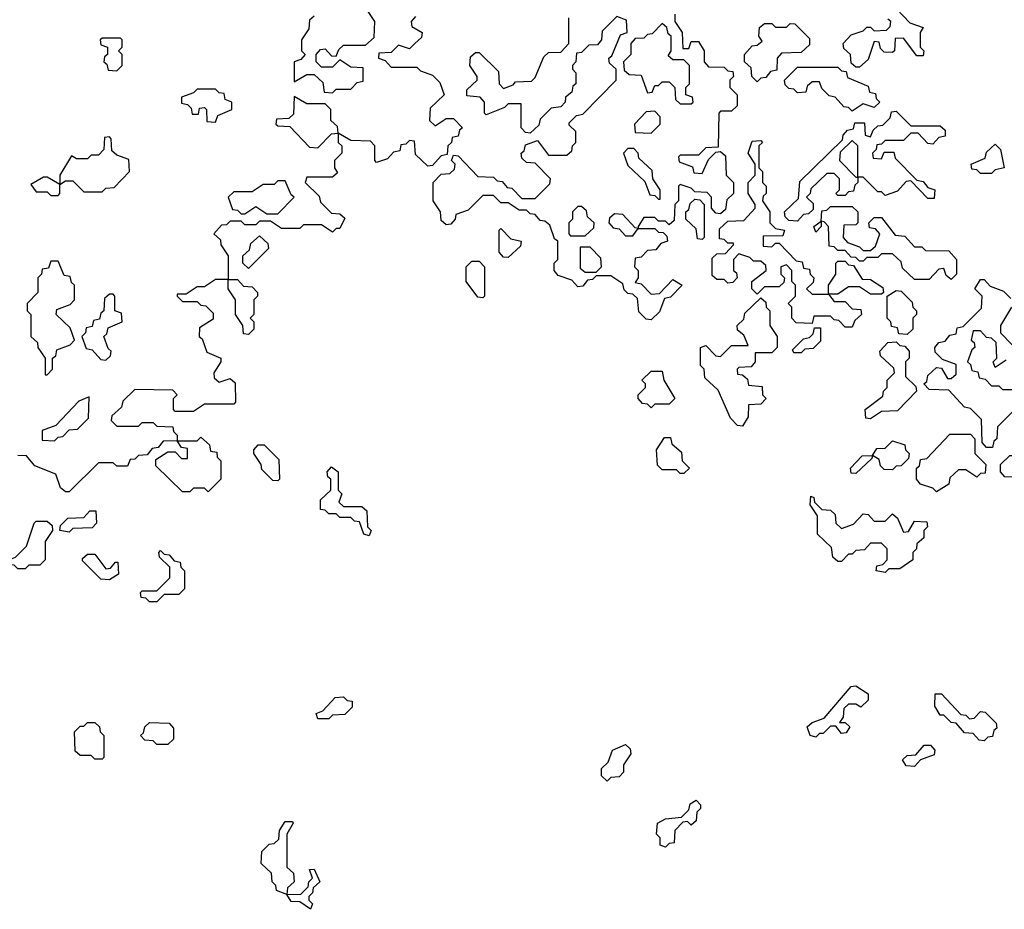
# Model space of a CAD drawing. Extents: x 2776963 to 2884430, y 684484 to 829250.
# Tile 21 of 256: x 2834630 to 2837320, y 731940 to 734370. Entities that reach past the tile are written whole.
import ezdxf

# ---------------------------------------------------------------- set-up
doc = ezdxf.new("R2010")
doc.units = 0

msp = doc.modelspace()

# ---------------------------------------------------------------- linework, layer by layer
at = {"layer": '0CON20XD'}
for points in [[(2835435, 734380), (2835421.7, 734368.3), (2835420, 734345), (2835400, 734315), (2835400, 734285), (2835410, 734275), (2835398.3, 734261.7), (2835380, 734255), (2835380, 734200), (2835415, 734220), (2835435, 734220), (2835458.3, 734198.3), (2835461.7, 734171.7), (2835485, 734170), (2835495, 734180), (2835535, 734180), (2835551.7, 734198.3), (2835568.3, 734201.7), (2835568.3, 734238.3), (2835535, 734240), (2835505, 734260), (2835485, 734240), (2835455, 734240), (2835440, 734255), (2835440, 734275), (2835451.7, 734288.3), (2835465, 734290), (2835481.7, 734271.7), (2835495, 734270), (2835501.7, 734288.3), (2835515, 734300), (2835575, 734300), (2835598.3, 734321.7), (2835600, 734365), (2835580, 734395)], [(2837008.3, 734418.3), (2837061.7, 734361.7), (2837098.3, 734348.3), (2837090, 734335), (2837090, 734295), (2837100, 734285), (2837098.3, 734271.7), (2837081.7, 734271.7), (2837045, 734320), (2837021.7, 734318.3), (2837020, 734285), (2837015, 734280), (2836991.7, 734281.7), (2836981.7, 734291.7), (2836978.3, 734308.3), (2836965, 734310), (2836948.3, 734261.7), (2836925, 734240)], [(2835711.7, 734378.3), (2835700, 734365), (2835701.7, 734351.7), (2835730, 734335), (2835728.3, 734321.7), (2835710, 734305), (2835695, 734290), (2835665, 734300), (2835645, 734280), (2835611.7, 734278.3), (2835610, 734265), (2835628.3, 734258.3), (2835645, 734240), (2835715, 734240), (2835725, 734230), (2835758.3, 734218.3), (2835778.3, 734198.3), (2835790, 734165), (2835751.7, 734128.3), (2835750, 734095), (2835765, 734080), (2835795, 734100), (2835815, 734100), (2835840, 734075), (2835831.7, 734068.3), (2835828.3, 734051.7), (2835811.7, 734048.3), (2835810, 734035), (2835800, 734025), (2835798.3, 734001.7), (2835781.7, 733998.3), (2835758.3, 733971.7), (2835745, 733970), (2835711.7, 734001.7), (2835708.3, 734038.3), (2835695, 734040), (2835685, 734030), (2835671.7, 734028.3), (2835668.3, 734011.7), (2835651.7, 734008.3), (2835635, 733990), (2835605, 733980), (2835600, 733985), (2835600, 734025), (2835588.3, 734038.3), (2835535, 734040), (2835500, 734060), (2835500, 734035), (2835510, 734025), (2835510, 734005), (2835490, 733985), (2835490, 733965), (2835498.3, 733951.7), (2835485, 733940), (2835415, 733940), (2835410, 733925), (2835448.3, 733888.3), (2835451.7, 733871.7), (2835481.7, 733841.7), (2835505, 733840), (2835518.3, 733828.3), (2835505, 733800), (2835495, 733800), (2835485, 733790), (2835455, 733810), (2835405, 733810), (2835395, 733800), (2835345, 733800), (2835315, 733820), (2835285, 733820), (2835275, 733810), (2835245, 733810), (2835235, 733820), (2835205, 733820), (2835195, 733810), (2835181.7, 733808.3), (2835160, 733785), (2835178.3, 733768.3), (2835180, 733755), (2835200, 733725), (2835200, 733660), (2835225, 733660), (2835241.7, 733641.7), (2835265, 733640), (2835280, 733625), (2835280, 733615), (2835270, 733605), (2835270, 733565), (2835260, 733555), (2835270, 733545), (2835270, 733525), (2835255, 733510), (2835241.7, 733511.7), (2835240, 733535), (2835220, 733565), (2835220, 733605), (2835200, 733635), (2835200, 733660), (2835165, 733660), (2835135, 733640), (2835115, 733640), (2835085, 733620), (2835060, 733620), (2835060, 733615), (2835075, 733600), (2835115, 733600), (2835125, 733590), (2835138.3, 733588.3), (2835158.3, 733568.3), (2835158.3, 733551.7), (2835121.7, 733528.3), (2835120, 733505), (2835128.3, 733498.3), (2835141.7, 733461.7), (2835180, 733445), (2835180, 733435), (2835160, 733405), (2835161.7, 733391.7), (2835175, 733380), (2835205, 733390), (2835218.3, 733378.3), (2835220, 733325), (2835215, 733320), (2835135, 733320), (2835105, 733300), (2835055, 733300), (2835050, 733305), (2835050, 733335), (2835060, 733345), (2835048.3, 733358.3), (2834945, 733360), (2834911.7, 733328.3), (2834908.3, 733311.7), (2834881.7, 733288.3), (2834880, 733275), (2834895, 733260), (2834955, 733260), (2834965, 733270), (2834995, 733270), (2835005, 733260), (2835048.3, 733258.3), (2835050, 733245), (2835060, 733235), (2835060, 733220), (2835115, 733220), (2835125, 733230), (2835148.3, 733208.3), (2835151.7, 733191.7), (2835168.3, 733188.3), (2835170, 733175), (2835180, 733165), (2835180, 733115), (2835145, 733080), (2835135, 733090), (2835105, 733090), (2835095, 733080), (2835075, 733080), (2835001.7, 733151.7), (2835001.7, 733168.3), (2835035, 733190), (2835055, 733190), (2835071.7, 733171.7), (2835088.3, 733171.7), (2835088.3, 733198.3), (2835071.7, 733201.7), (2835060, 733220), (2835021.7, 733218.3), (2835008.3, 733201.7), (2834991.7, 733198.3), (2834978.3, 733181.7), (2834955, 733180), (2834945, 733170), (2834931.7, 733168.3), (2834925, 733150), (2834895, 733150), (2834885, 733160), (2834845, 733160), (2834765, 733080), (2834755, 733080), (2834741.7, 733091.7), (2834728.3, 733128.3), (2834671.7, 733151.7), (2834648.3, 733178.3), (2834625, 733180)], [(2836355, 733550), (2836341.7, 733551.7), (2836321.7, 733571.7), (2836318.3, 733608.3), (2836305, 733620), (2836291.7, 733621.7), (2836281.7, 733631.7), (2836278.3, 733648.3), (2836245, 733670), (2836205, 733670), (2836195, 733660), (2836181.7, 733658.3), (2836168.3, 733641.7), (2836155, 733640), (2836138.3, 733658.3), (2836101.7, 733671.7), (2836090, 733685), (2836090, 733705), (2836100, 733715), (2836100, 733765), (2836091.7, 733771.7), (2836078.3, 733808.3), (2836065, 733820), (2836051.7, 733821.7), (2836038.3, 733838.3), (2836025, 733840), (2836015, 733850), (2835995, 733850), (2835965, 733870), (2835945, 733870), (2835925, 733890), (2835895, 733890), (2835855, 733850), (2835821.7, 733838.3), (2835820, 733825), (2835808.3, 733811.7), (2835795, 733810), (2835781.7, 733821.7), (2835780, 733845), (2835760, 733875), (2835760, 733925), (2835781.7, 733948.3), (2835805, 733950), (2835818.3, 733961.7), (2835820, 733975), (2835810, 733985), (2835815, 734000), (2835828.3, 733998.3), (2835881.7, 733941.7), (2835925, 733940), (2835935, 733930), (2835948.3, 733928.3), (2835961.7, 733911.7), (2835975, 733910), (2836001.7, 733881.7), (2836038.3, 733881.7), (2836078.3, 733921.7), (2836080, 733935), (2836038.3, 733978.3), (2836015, 733980), (2836001.7, 733991.7), (2836000, 734005), (2836008.3, 734011.7), (2836011.7, 734028.3), (2836045, 734040), (2836075, 734000), (2836125, 734000), (2836138.3, 734011.7), (2836140, 734025), (2836150, 734035), (2836150, 734065), (2836131.7, 734081.7), (2836131.7, 734088.3), (2836151.7, 734108.3), (2836168.3, 734111.7), (2836260, 734205), (2836260, 734235), (2836241.7, 734251.7), (2836240, 734265), (2836248.3, 734271.7), (2836271.7, 734328.3), (2836290, 734335), (2836288.3, 734368.3), (2836261.7, 734378.3), (2836221.7, 734338.3), (2836220, 734315), (2836208.3, 734301.7), (2836185, 734300), (2836165, 734280), (2836151.7, 734278.3), (2836150, 734255), (2836140, 734245), (2836140, 734235), (2836150, 734225), (2836150, 734195), (2836141.7, 734188.3), (2836138.3, 734171.7), (2836121.7, 734158.3), (2836120, 734145), (2836108.3, 734131.7), (2836081.7, 734128.3), (2836051.7, 734098.3), (2836048.3, 734081.7), (2836025, 734060), (2836011.7, 734061.7), (2836000, 734075), (2836000, 734140), (2835965, 734140), (2835955, 734130), (2835905, 734110), (2835900, 734115), (2835900, 734145), (2835888.3, 734158.3), (2835851.7, 734161.7), (2835851.7, 734178.3), (2835880, 734205), (2835880, 734215), (2835860, 734245), (2835861.7, 734268.3), (2835875, 734280), (2835885, 734280), (2835938.3, 734228.3), (2835940, 734195), (2835951.7, 734181.7), (2835978.3, 734191.7), (2835985, 734200), (2836028.3, 734201.7), (2836038.3, 734211.7), (2836061.7, 734268.3), (2836075, 734280), (2836108.3, 734281.7), (2836130, 734305), (2836130, 734375)], [(2836420, 734385), (2836420, 734365), (2836440, 734335), (2836441.7, 734291.7), (2836458.3, 734291.7), (2836465, 734310), (2836485, 734310), (2836500, 734285), (2836500, 734255), (2836511.7, 734241.7), (2836555, 734240), (2836565, 734230), (2836578.3, 734228.3), (2836580, 734215), (2836570, 734205), (2836570, 734185), (2836590, 734165), (2836590, 734135), (2836575, 734120), (2836545, 734120), (2836540, 734115), (2836538.3, 734021.7), (2836505, 734020), (2836485, 734000), (2836435, 734000), (2836430, 733995), (2836431.7, 733981.7), (2836468.3, 733968.3), (2836471.7, 733951.7), (2836495, 733950), (2836511.7, 733988.3), (2836531.7, 734008.3), (2836545, 734010), (2836558.3, 733998.3), (2836560, 733945), (2836580, 733925), (2836580, 733895), (2836561.7, 733878.3), (2836558.3, 733851.7), (2836545, 733840), (2836531.7, 733841.7), (2836520, 733855), (2836520, 733885), (2836508.3, 733898.3), (2836475, 733900), (2836465, 733910), (2836435, 733920), (2836430, 733915), (2836430, 733875), (2836420, 733865), (2836418.3, 733821.7), (2836405, 733810), (2836395, 733820), (2836375, 733820), (2836365, 733830), (2836335, 733830), (2836320, 733805), (2836320, 733800), (2836365, 733800), (2836375, 733790), (2836388.3, 733788.3), (2836398.3, 733778.3), (2836400, 733765), (2836381.7, 733758.3), (2836368.3, 733741.7), (2836345, 733740), (2836328.3, 733721.7), (2836311.7, 733718.3), (2836310, 733695), (2836320, 733685), (2836320, 733665), (2836311.7, 733651.7), (2836328.3, 733648.3), (2836355, 733620), (2836378.3, 733621.7), (2836415, 733660), (2836440, 733645), (2836408.3, 733611.7), (2836391.7, 733608.3), (2836378.3, 733571.7), (2836355, 733550)], [(2836925, 734240), (2836915, 734240), (2836901.7, 734251.7), (2836900, 734275), (2836881.7, 734291.7), (2836880, 734305), (2836901.7, 734328.3), (2836935, 734340), (2836945, 734350), (2836955, 734350), (2836965, 734340), (2836998.3, 734341.7), (2837008.3, 734351.7), (2837010, 734365), (2837001.7, 734371.7)], [(2836465, 734140), (2836470, 734145), (2836468.3, 734158.3), (2836450, 734165), (2836450, 734185), (2836460, 734195), (2836460, 734245), (2836445, 734260), (2836415, 734260), (2836401.7, 734271.7), (2836410, 734285), (2836410, 734325), (2836401.7, 734331.7), (2836398.3, 734348.3), (2836385, 734360), (2836358.3, 734331.7), (2836345, 734330), (2836335, 734320), (2836311.7, 734318.3), (2836300, 734305), (2836300, 734275), (2836280, 734255), (2836281.7, 734231.7), (2836295, 734220), (2836328.3, 734218.3), (2836345, 734170), (2836358.3, 734171.7), (2836365, 734190), (2836375, 734190), (2836385, 734200), (2836405, 734200), (2836420, 734185), (2836421.7, 734151.7), (2836435, 734140), (2836465, 734140)], [(2836645, 734200), (2836630, 734215), (2836628.3, 734238.3), (2836610, 734255), (2836610, 734275), (2836631.7, 734298.3), (2836645, 734300), (2836658.3, 734311.7), (2836650, 734325), (2836651.7, 734348.3), (2836665, 734360), (2836685, 734360), (2836695, 734350), (2836725, 734350), (2836735, 734360), (2836748.3, 734358.3), (2836788.3, 734318.3), (2836788.3, 734301.7), (2836765, 734280), (2836711.7, 734278.3), (2836700, 734265), (2836698.3, 734231.7), (2836681.7, 734228.3), (2836668.3, 734211.7), (2836655, 734210), (2836645, 734200)], [(2834895, 734230), (2834910, 734245), (2834910, 734275), (2834900, 734285), (2834910, 734295), (2834910, 734315), (2834905, 734320), (2834855, 734320), (2834850, 734315), (2834851.7, 734301.7), (2834870, 734295), (2834870, 734275), (2834861.7, 734268.3), (2834860, 734255), (2834868.3, 734248.3), (2834871.7, 734231.7), (2834895, 734230)], [(2836905, 734120), (2836895, 734130), (2836881.7, 734131.7), (2836858.3, 734158.3), (2836841.7, 734161.7), (2836821.7, 734181.7), (2836815, 734200), (2836795, 734200), (2836781.7, 734188.3), (2836778.3, 734171.7), (2836755, 734170), (2836745, 734180), (2836731.7, 734181.7), (2836721.7, 734191.7), (2836720, 734205), (2836755, 734240), (2836865, 734240), (2836875, 734230), (2836888.3, 734228.3), (2836891.7, 734211.7), (2836948.3, 734188.3), (2836951.7, 734171.7), (2836968.3, 734168.3), (2836970, 734155), (2836980, 734145), (2836965, 734130), (2836935, 734140), (2836905, 734120)], [(2835165, 734090), (2835171.7, 734108.3), (2835210, 734125), (2835210, 734145), (2835191.7, 734151.7), (2835188.3, 734168.3), (2835175, 734170), (2835165, 734180), (2835115, 734180), (2835105, 734170), (2835071.7, 734158.3), (2835071.7, 734141.7), (2835088.3, 734138.3), (2835098.3, 734128.3), (2835101.7, 734111.7), (2835118.3, 734111.7), (2835121.7, 734128.3), (2835135, 734130), (2835140, 734125), (2835141.7, 734091.7), (2835165, 734090)], [(2835445, 734020), (2835481.7, 734058.3), (2835500, 734060), (2835498.3, 734078.3), (2835480, 734095), (2835480, 734125), (2835465, 734140), (2835415, 734140), (2835380, 734160), (2835378.3, 734111.7), (2835365, 734100), (2835331.7, 734098.3), (2835330, 734085), (2835335, 734080), (2835368.3, 734078.3), (2835421.7, 734021.7), (2835445, 734020)], [(2836355, 734060), (2836380, 734085), (2836380, 734105), (2836365, 734120), (2836341.7, 734118.3), (2836310, 734085), (2836311.7, 734061.7), (2836355, 734060)], [(2836755, 733820), (2836731.7, 733821.7), (2836721.7, 733831.7), (2836720, 733845), (2836758.3, 733881.7), (2836761.7, 733928.3), (2836878.3, 734041.7), (2836880, 734055), (2836891.7, 734068.3), (2836908.3, 734071.7), (2836911.7, 734088.3), (2836938.3, 734088.3), (2836940, 734055), (2836955, 734050), (2836961.7, 734068.3), (2836975, 734080), (2836988.3, 734081.7), (2837008.3, 734101.7), (2837011.7, 734118.3), (2837025, 734120), (2837065, 734080), (2837145, 734080), (2837158.3, 734068.3), (2837158.3, 734051.7), (2837141.7, 734048.3), (2837125, 734030), (2837111.7, 734031.7), (2837085, 734060), (2837065, 734060), (2837045, 734040), (2836995, 734040), (2836985, 734030), (2836971.7, 734028.3), (2836970, 734015), (2836960, 734005), (2836961.7, 733991.7), (2836985, 733990), (2836991.7, 734008.3), (2837018.3, 734008.3), (2837021.7, 733991.7), (2837081.7, 733931.7), (2837098.3, 733928.3), (2837111.7, 733911.7), (2837130, 733905), (2837128.3, 733881.7), (2837111.7, 733881.7), (2837065, 733930), (2837051.7, 733928.3), (2837028.3, 733901.7), (2836995, 733890), (2836985, 733900), (2836975, 733900), (2836935, 733940), (2836920, 733940), (2836920, 733925), (2836911.7, 733918.3), (2836908.3, 733901.7), (2836895, 733900), (2836885, 733890), (2836865, 733890), (2836860, 733895), (2836870, 733905), (2836870, 733935), (2836855, 733950), (2836835, 733950), (2836791.7, 733908.3), (2836790, 733895), (2836780, 733885), (2836798.3, 733868.3), (2836798.3, 733851.7), (2836785, 733840), (2836771.7, 733838.3), (2836755, 733820)], [(2834855, 733900), (2834865, 733910), (2834888.3, 733911.7), (2834930, 733955), (2834928.3, 733988.3), (2834895, 734000), (2834881.7, 734011.7), (2834880, 734045), (2834875, 734050), (2834861.7, 734048.3), (2834860, 734015), (2834845, 734000), (2834825, 734000), (2834815, 733990), (2834785, 733990), (2834771.7, 733998.3), (2834740, 733945), (2834740, 733920), (2834755, 733930), (2834775, 733930), (2834805, 733900), (2834855, 733900)], [(2836380, 733880), (2836380, 733905), (2836360, 733935), (2836358.3, 733958.3), (2836321.7, 733991.7), (2836320, 734005), (2836308.3, 734018.3), (2836291.7, 734018.3), (2836280, 734005), (2836291.7, 733971.7), (2836338.3, 733928.3), (2836351.7, 733891.7), (2836365, 733890), (2836375, 733880), (2836380, 733880)], [(2836905, 733530), (2836885, 733530), (2836868.3, 733548.3), (2836855, 733550), (2836845, 733560), (2836800, 733560), (2836795, 733540), (2836751.7, 733541.7), (2836740, 733555), (2836740, 733585), (2836730, 733595), (2836750, 733615), (2836750, 733645), (2836740, 733655), (2836740, 733685), (2836725, 733700), (2836710, 733695), (2836710, 733675), (2836720, 733665), (2836718.3, 733651.7), (2836705, 733640), (2836665, 733640), (2836645, 733620), (2836630, 733635), (2836630, 733655), (2836670, 733685), (2836668.3, 733698.3), (2836655, 733710), (2836635, 733710), (2836625, 733720), (2836595, 733730), (2836580, 733715), (2836580, 733685), (2836588.3, 733678.3), (2836590, 733665), (2836578.3, 733651.7), (2836565, 733650), (2836555, 733660), (2836535, 733660), (2836521.7, 733671.7), (2836521.7, 733718.3), (2836535, 733730), (2836558.3, 733731.7), (2836580, 733755), (2836580, 733760), (2836565, 733760), (2836555, 733770), (2836541.7, 733771.7), (2836541.7, 733798.3), (2836565, 733820), (2836608.3, 733821.7), (2836640, 733855), (2836640, 733865), (2836620, 733895), (2836620, 733925), (2836640, 733945), (2836640, 733975), (2836620, 734005), (2836631.7, 734038.3), (2836655, 734040), (2836660, 734035), (2836650, 734025), (2836650, 733965), (2836660, 733955), (2836660, 733925), (2836670, 733915), (2836670, 733895), (2836661.7, 733888.3), (2836660, 733875), (2836680, 733845), (2836680, 733815), (2836695, 733800), (2836720, 733795), (2836715, 733780), (2836661.7, 733778.3), (2836661.7, 733751.7), (2836685, 733750), (2836695, 733760), (2836705, 733760), (2836751.7, 733711.7), (2836768.3, 733708.3), (2836771.7, 733691.7), (2836788.3, 733688.3), (2836790, 733675), (2836800, 733665), (2836798.3, 733651.7), (2836780, 733635), (2836795, 733620), (2836840, 733620), (2836840, 733645), (2836860, 733675), (2836860, 733705), (2836865, 733710), (2836885, 733710), (2836895, 733700), (2836908.3, 733698.3), (2836931.7, 733661.7), (2836955, 733660), (2836988.3, 733638.3), (2836990, 733625), (2836985, 733620), (2836955, 733620), (2836925, 733640), (2836895, 733640), (2836865, 733620), (2836840, 733620), (2836855, 733600), (2836885, 733600), (2836905, 733580), (2836928.3, 733578.3), (2836930, 733565), (2836911.7, 733548.3), (2836905, 733530)], [(2836920, 733940), (2836920, 734025), (2836905, 734040), (2836871.7, 734008.3), (2836870, 733985), (2836915, 733940), (2836920, 733940)], [(2837285, 733950), (2837255, 733950), (2837245, 733960), (2837231.7, 733961.7), (2837230, 733975), (2837268.3, 733991.7), (2837271.7, 734008.3), (2837295, 734030), (2837310, 734015), (2837320, 733965), (2837295, 733960), (2837285, 733950)], [(2834735, 733890), (2834740, 733895), (2834740, 733920), (2834705, 733940), (2834695, 733940), (2834660, 733920), (2834675, 733900), (2834705, 733900), (2834715, 733890), (2834735, 733890)], [(2835335, 733840), (2835380, 733885), (2835371.7, 733891.7), (2835355, 733930), (2835335, 733930), (2835325, 733920), (2835295, 733920), (2835265, 733900), (2835215, 733900), (2835200, 733885), (2835211.7, 733851.7), (2835225, 733850), (2835235, 733840), (2835245, 733840), (2835275, 733860), (2835305, 733840), (2835335, 733840)], [(2836175, 733780), (2836198.3, 733801.7), (2836200, 733815), (2836181.7, 733831.7), (2836178.3, 733848.3), (2836165, 733860), (2836155, 733860), (2836140, 733845), (2836140, 733825), (2836130, 733815), (2836130, 733785), (2836135, 733780), (2836175, 733780)], [(2836495, 733770), (2836481.7, 733771.7), (2836478.3, 733798.3), (2836450, 733825), (2836450, 733845), (2836458.3, 733851.7), (2836461.7, 733868.3), (2836475, 733880), (2836488.3, 733878.3), (2836500, 733865), (2836500, 733775), (2836495, 733770)], [(2837175, 733660), (2837161.7, 733671.7), (2837155, 733690), (2837141.7, 733688.3), (2837115, 733660), (2837075, 733660), (2837041.7, 733691.7), (2837038.3, 733708.3), (2837015, 733730), (2836985, 733730), (2836975, 733720), (2836945, 733720), (2836935, 733710), (2836925, 733710), (2836915, 733720), (2836901.7, 733721.7), (2836885, 733740), (2836865, 733740), (2836855, 733750), (2836841.7, 733751.7), (2836840, 733805), (2836828.3, 733818.3), (2836820, 733820), (2836820, 733805), (2836805, 733790), (2836800, 733805), (2836820, 733820), (2836821.7, 733848.3), (2836835, 733850), (2836845, 733860), (2836905, 733860), (2836920, 733845), (2836920, 733815), (2836915, 733810), (2836881.7, 733808.3), (2836880, 733775), (2836891.7, 733761.7), (2836925, 733750), (2836935, 733740), (2836955, 733740), (2836968.3, 733751.7), (2836980, 733785), (2836968.3, 733798.3), (2836951.7, 733801.7), (2836950, 733815), (2836965, 733830), (2836985, 733830), (2837021.7, 733781.7), (2837048.3, 733778.3), (2837075, 733750), (2837095, 733750), (2837105, 733740), (2837168.3, 733738.3), (2837190, 733715), (2837190, 733675), (2837175, 733660)], [(2836305, 733780), (2836320, 733800), (2836311.7, 733801.7), (2836278.3, 733838.3), (2836255, 733840), (2836241.7, 733828.3), (2836240, 733815), (2836251.7, 733801.7), (2836268.3, 733798.3), (2836285, 733780), (2836305, 733780)], [(2835255, 733690), (2835240, 733705), (2835240, 733725), (2835258.3, 733741.7), (2835261.7, 733758.3), (2835285, 733780), (2835308.3, 733758.3), (2835310, 733745), (2835255, 733690)], [(2835965, 733720), (2835951.7, 733721.7), (2835940, 733735), (2835940, 733795), (2835945, 733800), (2835971.7, 733771.7), (2836000, 733765), (2835998.3, 733751.7), (2835965, 733720)], [(2836205, 733680), (2836220, 733695), (2836218.3, 733718.3), (2836188.3, 733748.3), (2836161.7, 733748.3), (2836161.7, 733691.7), (2836175, 733680), (2836205, 733680)], [(2834705, 733400), (2834720, 733415), (2834720, 733445), (2834728.3, 733451.7), (2834731.7, 733468.3), (2834768.3, 733481.7), (2834780, 733495), (2834768.3, 733528.3), (2834730, 733565), (2834731.7, 733578.3), (2834768.3, 733591.7), (2834780, 733605), (2834780, 733645), (2834771.7, 733651.7), (2834768.3, 733668.3), (2834751.7, 733671.7), (2834735, 733710), (2834715, 733710), (2834708.3, 733691.7), (2834691.7, 733688.3), (2834690, 733675), (2834680, 733665), (2834680, 733625), (2834650, 733595), (2834650, 733575), (2834660, 733565), (2834660, 733505), (2834678.3, 733488.3), (2834680, 733475), (2834700, 733445), (2834700, 733400), (2834705, 733400)], [(2835895, 733610), (2835881.7, 733611.7), (2835850, 733655), (2835850, 733695), (2835865, 733710), (2835885, 733710), (2835900, 733695), (2835900, 733615), (2835895, 733610)], [(2837341.7, 733298.3), (2837301.7, 733258.3), (2837300, 733225), (2837291.7, 733218.3), (2837288.3, 733201.7), (2837271.7, 733201.7), (2837260, 733215), (2837258.3, 733278.3), (2837228.3, 733308.3), (2837211.7, 733311.7), (2837168.3, 733358.3), (2837115, 733360), (2837100, 733375), (2837108.3, 733381.7), (2837111.7, 733398.3), (2837135, 733420), (2837148.3, 733418.3), (2837165, 733390), (2837175, 733390), (2837188.3, 733401.7), (2837188.3, 733428.3), (2837151.7, 733441.7), (2837131.7, 733461.7), (2837130, 733475), (2837141.7, 733488.3), (2837158.3, 733491.7), (2837171.7, 733508.3), (2837188.3, 733511.7), (2837191.7, 733528.3), (2837208.3, 733531.7), (2837258.3, 733581.7), (2837260, 733615), (2837240, 733635), (2837255, 733660), (2837265, 733660), (2837281.7, 733641.7), (2837318.3, 733628.3), (2837338.3, 733608.3)], [(2834865, 733440), (2834878.3, 733451.7), (2834880, 733465), (2834871.7, 733471.7), (2834860, 733505), (2834868.3, 733511.7), (2834871.7, 733528.3), (2834910, 733545), (2834908.3, 733568.3), (2834890, 733575), (2834890, 733615), (2834885, 733620), (2834875, 733620), (2834861.7, 733608.3), (2834860, 733575), (2834851.7, 733568.3), (2834848.3, 733551.7), (2834831.7, 733548.3), (2834828.3, 733531.7), (2834811.7, 733528.3), (2834810, 733515), (2834800, 733505), (2834811.7, 733471.7), (2834828.3, 733468.3), (2834851.7, 733441.7), (2834865, 733440)], [(2837055, 733510), (2837031.7, 733511.7), (2837028.3, 733528.3), (2837011.7, 733531.7), (2837010, 733545), (2837000, 733555), (2837000, 733615), (2837025, 733630), (2837038.3, 733628.3), (2837068.3, 733598.3), (2837070, 733585), (2837080, 733575), (2837080, 733565), (2837070, 733555), (2837070, 733525), (2837055, 733510)], [(2836605, 733260), (2836591.7, 733261.7), (2836571.7, 733281.7), (2836538.3, 733358.3), (2836501.7, 733391.7), (2836500, 733415), (2836490, 733425), (2836490, 733475), (2836505, 733480), (2836531.7, 733451.7), (2836545, 733450), (2836575, 733480), (2836620, 733480), (2836608.3, 733508.3), (2836591.7, 733521.7), (2836590, 733535), (2836608.3, 733551.7), (2836611.7, 733568.3), (2836655, 733610), (2836668.3, 733598.3), (2836670, 733585), (2836680, 733575), (2836680, 733535), (2836700, 733505), (2836700, 733475), (2836685, 733460), (2836640, 733460), (2836640, 733435), (2836628.3, 733421.7), (2836595, 733420), (2836590, 733415), (2836591.7, 733401.7), (2836605, 733400), (2836618.3, 733388.3), (2836621.7, 733371.7), (2836658.3, 733368.3), (2836660, 733345), (2836670, 733335), (2836655, 733320), (2836621.7, 733318.3), (2836620, 733285), (2836605, 733260)], [(2837340, 733585), (2837310, 733535), (2837310, 733515), (2837341.7, 733481.7)], [(2836765, 733460), (2836745, 733460), (2836741.7, 733468.3), (2836771.7, 733498.3), (2836788.3, 733501.7), (2836798.3, 733511.7), (2836801.7, 733528.3), (2836818.3, 733528.3), (2836818.3, 733491.7), (2836798.3, 733471.7), (2836775, 733470), (2836765, 733460)], [(2837325, 733440), (2837295, 733420), (2837290, 733435), (2837300, 733445), (2837298.3, 733488.3), (2837285, 733500), (2837271.7, 733501.7), (2837255, 733520), (2837235, 733520), (2837230, 733495), (2837238.3, 733488.3), (2837240, 733475), (2837231.7, 733468.3), (2837220, 733435), (2837228.3, 733428.3), (2837231.7, 733411.7), (2837248.3, 733408.3), (2837251.7, 733391.7), (2837268.3, 733388.3), (2837285, 733370), (2837305, 733370), (2837315, 733360), (2837355, 733360)], [(2836955, 733280), (2836941.7, 733281.7), (2836940, 733305), (2836988.3, 733341.7), (2836990, 733355), (2837000, 733365), (2837000, 733385), (2837020, 733405), (2837018.3, 733418.3), (2836981.7, 733451.7), (2836980, 733465), (2837001.7, 733488.3), (2837025, 733490), (2837035, 733480), (2837048.3, 733478.3), (2837060, 733465), (2837060, 733445), (2837050, 733435), (2837050, 733395), (2837078.3, 733368.3), (2837080, 733355), (2837028.3, 733301.7), (2836985, 733300), (2836955, 733280)], [(2836355, 733310), (2836345, 733320), (2836331.7, 733321.7), (2836320, 733335), (2836320, 733345), (2836340, 733365), (2836340, 733375), (2836330, 733385), (2836355, 733410), (2836385, 733410), (2836390, 733385), (2836420, 733335), (2836405, 733320), (2836365, 733320), (2836355, 733310)], [(2834725, 733220), (2834735, 733230), (2834748.3, 733231.7), (2834765, 733250), (2834788.3, 733251.7), (2834818.3, 733281.7), (2834820, 733340), (2834791.7, 733328.3), (2834728.3, 733261.7), (2834691.7, 733248.3), (2834691.7, 733221.7), (2834725, 733220)], [(2837135, 733080), (2837125, 733090), (2837091.7, 733101.7), (2837080, 733115), (2837080, 733145), (2837088.3, 733151.7), (2837091.7, 733168.3), (2837108.3, 733171.7), (2837171.7, 733238.3), (2837228.3, 733238.3), (2837240, 733225), (2837240, 733185), (2837270, 733155), (2837268.3, 733131.7), (2837255, 733130), (2837245, 733120), (2837215, 733140), (2837195, 733140), (2837171.7, 733118.3), (2837168.3, 733101.7), (2837135, 733080)], [(2836445, 733130), (2836435, 733130), (2836425, 733140), (2836385, 733140), (2836373, 733153), (2836370, 733195), (2836391.7, 733228.3), (2836408.3, 733228.3), (2836411.7, 733211.7), (2836438.3, 733188.3), (2836440, 733165), (2836460, 733145), (2836445, 733130)], [(2836915, 733130), (2836901.7, 733131.7), (2836900, 733145), (2836931.7, 733178.3), (2836960, 733180), (2836971.7, 733198.3), (2836995, 733200), (2837015, 733220), (2837048.3, 733208.3), (2837050, 733195), (2837060, 733185), (2837058.3, 733171.7), (2837038.3, 733151.7), (2837025, 733150), (2837015, 733140), (2836991.7, 733141.7), (2836981.7, 733151.7), (2836978.3, 733168.3), (2836960, 733180), (2836958.3, 733171.7), (2836915, 733130)], [(2835335, 733110), (2835321.7, 733111.7), (2835291.7, 733141.7), (2835290, 733155), (2835270, 733185), (2835270, 733195), (2835281.7, 733208.3), (2835298.3, 733208.3), (2835338.3, 733168.3), (2835340, 733115), (2835335, 733110)], [(2837345, 733120), (2837321.7, 733121.7), (2837310, 733135), (2837310, 733155), (2837335, 733180), (2837365, 733180), (2837380, 733165), (2837371.7, 733158.3), (2837370, 733145), (2837345, 733120)], [(2835585, 732960), (2835570, 732965), (2835558.3, 732998.3), (2835545, 733000), (2835535, 733010), (2835505, 733010), (2835495, 733020), (2835475, 733020), (2835465, 733030), (2835451.7, 733031.7), (2835451.7, 733058.3), (2835480, 733085), (2835480, 733115), (2835471.7, 733121.7), (2835470, 733135), (2835481.7, 733148.3), (2835500, 733135), (2835500, 733085), (2835510, 733075), (2835501.7, 733051.7), (2835515, 733040), (2835565, 733040), (2835578.3, 733028.3), (2835580, 732985), (2835590, 732975), (2835585, 732960)], [(2836995, 732860), (2836970, 732865), (2836971.7, 732878.3), (2836988.3, 732881.7), (2837000, 732895), (2837000, 732925), (2836985, 732940), (2836955, 732940), (2836938.3, 732921.7), (2836915, 732920), (2836905, 732910), (2836895, 732910), (2836875, 732890), (2836865, 732890), (2836851.7, 732901.7), (2836848.3, 732928.3), (2836810, 732965), (2836810, 733015), (2836790, 733045), (2836791.7, 733068.3), (2836800, 733065), (2836801.7, 733051.7), (2836821.7, 733031.7), (2836845, 733030), (2836858.3, 733018.3), (2836860, 732995), (2836875, 732980), (2836908.3, 732991.7), (2836935, 733020), (2836948.3, 733018.3), (2836965, 733000), (2836995, 733000), (2837015, 733020), (2837028.3, 733008.3), (2837045, 732970), (2837058.3, 732971.7), (2837075, 733000), (2837108.3, 732998.3), (2837110, 732985), (2837100, 732975), (2837100, 732955), (2837081.7, 732938.3), (2837080, 732925), (2837070, 732915), (2837070, 732895), (2837035, 732870), (2837005, 732870), (2836995, 732860)], [(2834765, 732970), (2834740, 732975), (2834741.7, 732988.3), (2834761.7, 733008.3), (2834805, 733010), (2834821.7, 733028.3), (2834838.3, 733028.3), (2834840, 732995), (2834828.3, 732981.7), (2834775, 732980), (2834765, 732970)], [(2834645, 732870), (2834625, 732870), (2834615, 732880), (2834601.7, 732881.7), (2834600, 732895), (2834618.3, 732901.7), (2834648.3, 732931.7), (2834670, 732995), (2834675, 733000), (2834705, 733000), (2834718.3, 732988.3), (2834720, 732975), (2834700, 732945), (2834700, 732895), (2834685, 732880), (2834655, 732880), (2834645, 732870)], [(2835005, 732780), (2834985, 732780), (2834975, 732790), (2834961.7, 732791.7), (2834960, 732805), (2834965, 732810), (2835005, 732810), (2835040, 732845), (2835040, 732875), (2835011.7, 732901.7), (2835010, 732915), (2835015, 732920), (2835025, 732910), (2835038.3, 732908.3), (2835051.7, 732891.7), (2835068.3, 732888.3), (2835070, 732875), (2835080, 732865), (2835080, 732815), (2835065, 732800), (2835025, 732800), (2835005, 732780)], [(2834875, 732840), (2834851.7, 732841.7), (2834801.7, 732891.7), (2834801.7, 732898.3), (2834815, 732910), (2834835, 732910), (2834865, 732870), (2834878.3, 732871.7), (2834891.7, 732888.3), (2834898.3, 732888.3), (2834900, 732855), (2834875, 732840)], [(2836805, 732410), (2836790, 732415), (2836781.7, 732438.3), (2836795, 732450), (2836828.3, 732461.7), (2836901.7, 732548.3), (2836915, 732550), (2836948.3, 732528.3), (2836948.3, 732511.7), (2836928.3, 732491.7), (2836915, 732500), (2836895, 732500), (2836881.7, 732488.3), (2836880, 732465), (2836870, 732450), (2836885, 732450), (2836898.3, 732438.3), (2836888.3, 732421.7), (2836875, 732420), (2836860, 732440), (2836845, 732440), (2836825, 732420), (2836815, 732420), (2836805, 732410)], [(2835475, 732460), (2835445, 732460), (2835440, 732475), (2835458.3, 732481.7), (2835491.7, 732518.3), (2835515, 732520), (2835525, 732510), (2835538.3, 732508.3), (2835538.3, 732491.7), (2835518.3, 732471.7), (2835485, 732470), (2835475, 732460)], [(2837265, 732400), (2837251.7, 732401.7), (2837235, 732420), (2837211.7, 732421.7), (2837188.3, 732448.3), (2837175, 732450), (2837155, 732470), (2837145, 732470), (2837130, 732495), (2837131.7, 732528.3), (2837148.3, 732528.3), (2837201.7, 732471.7), (2837215, 732470), (2837225, 732460), (2837238.3, 732461.7), (2837255, 732480), (2837268.3, 732478.3), (2837298.3, 732448.3), (2837300, 732435), (2837291.7, 732428.3), (2837288.3, 732411.7), (2837275, 732410), (2837265, 732400)], [(2834855, 732350), (2834835, 732350), (2834825, 732360), (2834795, 732360), (2834781.7, 732371.7), (2834780, 732425), (2834795, 732440), (2834805, 732440), (2834815, 732450), (2834835, 732450), (2834848.3, 732438.3), (2834850, 732425), (2834860, 732415), (2834860, 732355), (2834855, 732350)], [(2835035, 732390), (2835005, 732390), (2834995, 732400), (2834971.7, 732401.7), (2834960, 732415), (2834968.3, 732421.7), (2834971.7, 732438.3), (2834985, 732450), (2835038.3, 732448.3), (2835050, 732435), (2835050, 732405), (2835035, 732390)], [(2836235, 732290), (2836220, 732305), (2836220, 732325), (2836238.3, 732341.7), (2836250, 732375), (2836285, 732390), (2836298.3, 732378.3), (2836300, 732365), (2836280, 732335), (2836280, 732315), (2836268.3, 732301.7), (2836245, 732300), (2836235, 732290)], [(2837075, 732330), (2837051.7, 732331.7), (2837041.7, 732348.3), (2837055, 732360), (2837078.3, 732361.7), (2837101.7, 732388.3), (2837118.3, 732388.3), (2837130, 732375), (2837128.3, 732361.7), (2837091.7, 732348.3), (2837075, 732330)], [(2836395, 732110), (2836380, 732115), (2836380, 732135), (2836370, 732145), (2836372.5, 732175), (2836395, 732187.5), (2836438.3, 732191.7), (2836458.3, 732211.7), (2836461.7, 732228.3), (2836478.3, 732238.3), (2836490, 732225), (2836490, 732215), (2836480, 732205), (2836478.3, 732181.7), (2836465, 732170), (2836455, 732180), (2836441.7, 732178.3), (2836420, 732155), (2836418.3, 732121.7), (2836405, 732120), (2836395, 732110)], [(2835425, 731940), (2835395, 731960), (2835371.7, 731961.7), (2835360, 731980), (2835331.7, 731991.7), (2835330, 732005), (2835320, 732015), (2835318.3, 732038.3), (2835290, 732065), (2835291.7, 732098.3), (2835311.7, 732118.3), (2835325, 732120), (2835338.3, 732131.7), (2835340, 732155), (2835355, 732180), (2835375, 732180), (2835377.5, 732175), (2835360, 732145), (2835360, 732055), (2835378.3, 732038.3), (2835380, 732015), (2835361.7, 731998.3), (2835360, 731980), (2835398.3, 731981.7), (2835418.3, 732001.7), (2835420, 732015), (2835430, 732025), (2835421.7, 732048.3), (2835435, 732050), (2835450, 732015), (2835431.7, 731998.3), (2835430, 731985), (2835420, 731975), (2835420, 731965), (2835430, 731955), (2835425, 731940)]]:
    msp.add_lwpolyline(points, dxfattribs=at)

doc.saveas('drawing.dxf')
